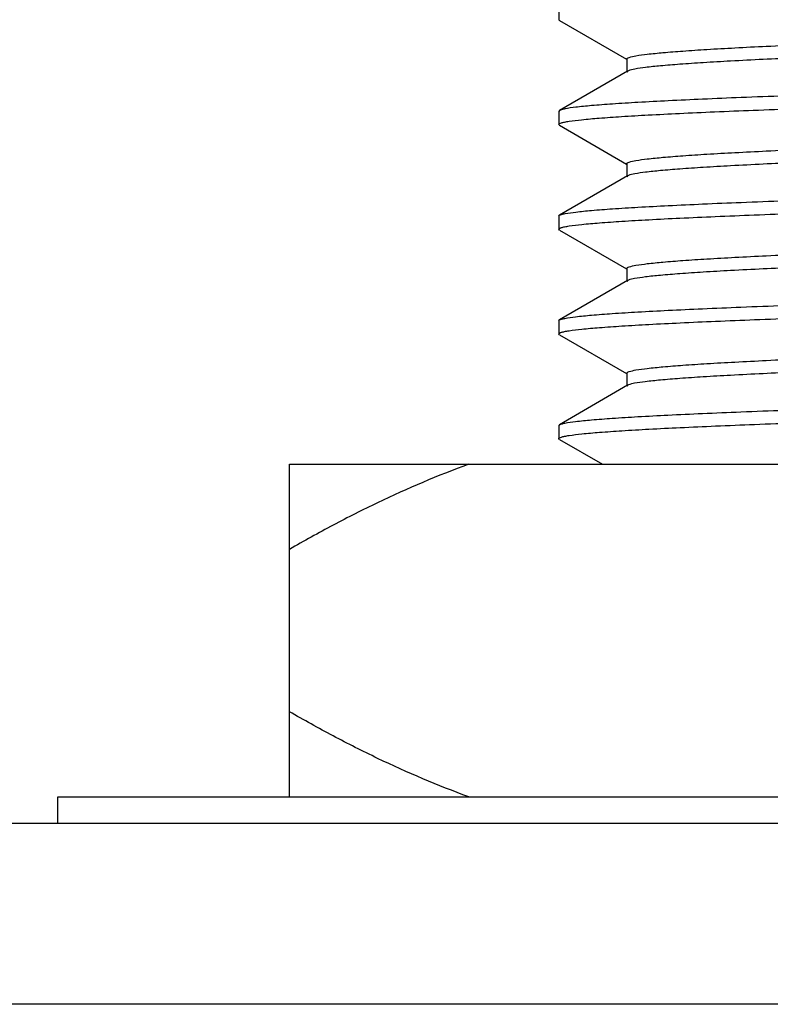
# Model space of a CAD drawing. Header units: inches. Extents: x 0 to 34, y 0 to 22.
# Tile 8 of 168: x 6.144 to 6.285, y 12.42 to 12.605. Entities that reach past the tile are written whole.
import ezdxf

# ---------------------------------------------------------------- set-up
doc = ezdxf.new("R2010")
doc.units = ezdxf.units.IN
doc.header["$LTSCALE"] = 1.87
doc.header["$MEASUREMENT"] = 0
doc.layers.get('0').update_dxf_attribs({"linetype": 'CONTINUOUS'})
doc.layers.add('02___PRT_ALL_AXES', color=7, linetype='CONTINUOUS')

msp = doc.modelspace()

# ---------------------------------------------------------------- linework, layer by layer
at = {"color": 6, "linetype": 'CONTINUOUS'}
for p, q in [((6.2454819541, 12.6073689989), (6.2454819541, 12.6049083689)), ((6.2456188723, 12.6047503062), (6.2454819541, 12.6049083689)), ((6.2456188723, 12.6047503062), (6.2582290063, 12.5974592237)), ((6.2582674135, 12.5975256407), (6.2582674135, 12.5950650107)), ((6.2584261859, 12.5952441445), (6.2456276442, 12.5878434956)), ((6.2584261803, 12.5952470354), (6.2582674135, 12.5950650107)), ((6.258583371, 12.595321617), (6.2584271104, 12.5952473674)), ((6.2456276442, 12.5878434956), (6.2454894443, 12.5876836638)), ((6.2454894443, 12.5876836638), (6.2454894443, 12.5852230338)), ((6.2456278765, 12.5850630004), (6.2454894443, 12.5852230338)), ((6.2456278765, 12.5850630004), (6.2582300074, 12.5777759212)), ((6.2582674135, 12.5778406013), (6.2582674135, 12.5753799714)), ((6.2584263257, 12.5755610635), (6.2456243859, 12.5681586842)), ((6.2584263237, 12.5755620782), (6.2582674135, 12.5753799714)), ((6.2585834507, 12.5756373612), (6.2584272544, 12.5755630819)), ((6.245486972, 12.5679996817), (6.2456243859, 12.5681586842)), ((6.245486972, 12.5679996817), (6.245486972, 12.5655390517)), ((6.2456252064, 12.565379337), (6.245486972, 12.5655390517)), ((6.2456252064, 12.565379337), (6.2582300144, 12.5580908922)), ((6.2582674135, 12.5581555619), (6.2582674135, 12.555694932)), ((6.2584229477, 12.5558710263), (6.2456262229, 12.548471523)), ((6.2584229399, 12.555875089), (6.2582674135, 12.555694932)), ((6.2585815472, 12.5559494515), (6.2584238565, 12.5558742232)), ((6.245487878, 12.5483116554), (6.2456262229, 12.548471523)), ((6.245487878, 12.5483116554), (6.245487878, 12.5458510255)), ((6.2456255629, 12.5456917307), (6.245487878, 12.5458510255)), ((6.2456255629, 12.5456917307), (6.2582289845, 12.538404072)), ((6.2582674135, 12.5384705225), (6.2582674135, 12.5360098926)), ((6.2584215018, 12.5361888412), (6.245617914, 12.5287859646)), ((6.258421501, 12.5361892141), (6.2582674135, 12.5360098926)), ((6.2585807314, 12.5362656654), (6.2584224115, 12.5361897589)), ((6.2454819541, 12.5286288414), (6.245617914, 12.5287859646)), ((6.2454819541, 12.5286288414), (6.2454819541, 12.5261682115)), ((6.2456188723, 12.5260101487), (6.2454819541, 12.5261682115)), ((6.2456188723, 12.5260101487), (6.2536772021, 12.5213511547))]:
    msp.add_line(p, q, dxfattribs=at)
at = {"color": 7, "linetype": 'CONTINUOUS'}
msp.add_line((6.5226221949, 12.4538036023), (5.3143790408, 12.4538176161), dxfattribs=at)
at = {"color": 3, "linetype": 'CONTINUOUS'}
msp.add_line((8.1170814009, 12.4198511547), (5.0670814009, 12.4198511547), dxfattribs=at)
at = {"color": 6, "linetype": 'CONTINUOUS'}
for points, knots in [([(6.2582674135, 12.5975256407), (6.2582674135, 12.597586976), (6.2584245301, 12.5977300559), (6.2589877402, 12.5979321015), (6.2602622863, 12.5981945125), (6.2623786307, 12.5984681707), (6.2653315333, 12.5987591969), (6.2690710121, 12.5990502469), (6.2735736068, 12.5993448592), (6.2787949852, 12.599640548), (6.2870516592, 12.6000558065), (6.2987638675, 12.6005606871), (6.3141768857, 12.601145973), (6.3309819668, 12.6017330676), (6.348566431, 12.6023212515), (6.3662893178, 12.6029095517), (6.3835044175, 12.6034972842), (6.3995840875, 12.6040832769), (6.4139421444, 12.6046667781), (6.4245855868, 12.6051726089), (6.4318521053, 12.6055921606), (6.4362459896, 12.6058855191), (6.4398725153, 12.606178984), (6.4427051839, 12.606461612), (6.4447063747, 12.6067507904), (6.4457716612, 12.6069625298), (6.4461419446, 12.6071133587)], [0, 0, 0, 0, 0.0009771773, 0.002866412, 0.0098753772, 0.0212963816, 0.0370680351, 0.0570517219, 0.0810854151, 0.1089420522, 0.1403738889, 0.2127924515, 0.295710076, 0.3861061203, 0.4806895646, 0.5760175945, 0.6686177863, 0.7551156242, 0.8323637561, 0.8975553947, 0.9248702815, 0.9483264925, 0.9677055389, 0.982851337, 0.9936301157, 1, 1, 1, 1]), ([(6.4464563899, 12.6049075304), (6.4464563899, 12.6048463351), (6.4462989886, 12.604703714), (6.4457363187, 12.6045017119), (6.4444616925, 12.6042388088), (6.4423457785, 12.6039648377), (6.4393931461, 12.603673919), (6.4356541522, 12.6033830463), (6.4311520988, 12.6030884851), (6.4259313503, 12.6027927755), (6.4176756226, 12.6023774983), (6.4059646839, 12.6018726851), (6.390553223, 12.6012874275), (6.3737496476, 12.6007003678), (6.3561665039, 12.600112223), (6.3384446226, 12.5995239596), (6.3212300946, 12.5989362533), (6.3051504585, 12.598350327), (6.290791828, 12.5977667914), (6.2801474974, 12.5972610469), (6.2728799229, 12.5968416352), (6.2684849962, 12.596548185), (6.2648572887, 12.5962544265), (6.2620233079, 12.5959716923), (6.2600206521, 12.5956832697), (6.2589541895, 12.5954724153), (6.258583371, 12.595321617)], [0, 0, 0, 0, 0.0009749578, 0.0028637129, 0.0098723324, 0.0212923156, 0.0370621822, 0.0570435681, 0.0810745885, 0.1089282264, 0.1403567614, 0.2127680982, 0.2956781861, 0.3860670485, 0.480644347, 0.5759679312, 0.668565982, 0.7550644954, 0.8323165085, 0.8975154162, 0.9248352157, 0.9482972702, 0.9676830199, 0.9828361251, 0.9936223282, 1, 1, 1, 1]), ([(6.459238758, 12.5975239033), (6.4592384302, 12.597458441), (6.4590453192, 12.5973125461), (6.4586717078, 12.5971972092), (6.4580330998, 12.5970438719), (6.4567166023, 12.5968298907), (6.454452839, 12.5965699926), (6.4510370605, 12.5962796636), (6.4467016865, 12.5959842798), (6.4414900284, 12.5956869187), (6.4354478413, 12.5953884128), (6.428630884, 12.5950890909), (6.4211023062, 12.5947891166), (6.4098520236, 12.5943757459), (6.3945882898, 12.5938689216), (6.3752380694, 12.5932759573), (6.3550381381, 12.5926824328), (6.3347381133, 12.5920885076), (6.3150931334, 12.5914954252), (6.2968339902, 12.590904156), (6.2827985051, 12.590394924), (6.2727666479, 12.5899774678), (6.2663073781, 12.5896782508), (6.2606496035, 12.5893805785), (6.2558471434, 12.589083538), (6.2519433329, 12.5887916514), (6.2489780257, 12.5884999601), (6.2470992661, 12.5882512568), (6.2460934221, 12.5880247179), (6.2457504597, 12.5879124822), (6.2456297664, 12.5878435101)], [0, 0, 0, 0, 0.0009176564, 0.0028060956, 0.0058088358, 0.0099449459, 0.0215934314, 0.0376684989, 0.058031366, 0.0824920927, 0.1108476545, 0.1428313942, 0.1781438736, 0.2164660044, 0.3006432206, 0.3922269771, 0.4878430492, 0.583926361, 0.6769128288, 0.7633501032, 0.8400154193, 0.8737895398, 0.9040969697, 0.930658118, 0.9532071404, 0.9715493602, 0.9855196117, 0.9949988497, 0.9980513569, 1, 1, 1, 1]), ([(6.24548801, 12.585223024), (6.245488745, 12.5852869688), (6.2456737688, 12.5854294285), (6.2460343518, 12.5855435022), (6.2466464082, 12.5856937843), (6.2479086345, 12.585904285), (6.2500816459, 12.5861592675), (6.2533653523, 12.5864438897), (6.2575398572, 12.5867337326), (6.2625641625, 12.5870252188), (6.2683944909, 12.5873180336), (6.274977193, 12.5876118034), (6.2822521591, 12.5879060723), (6.2931439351, 12.5883121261), (6.3079583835, 12.588809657), (6.3267946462, 12.5893913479), (6.346547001, 12.5899742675), (6.3665073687, 12.590557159), (6.3859618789, 12.5911396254), (6.4042148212, 12.5917209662), (6.4206127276, 12.5922986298), (6.434567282, 12.5928729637), (6.4444316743, 12.5933731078), (6.4507342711, 12.5937971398), (6.4541709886, 12.5940813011), (6.4566944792, 12.5943659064), (6.4580708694, 12.5945804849), (6.4585923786, 12.5947193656)], [0, 0, 0, 0, 0.000898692, 0.0027269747, 0.0056171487, 0.0095906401, 0.0207924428, 0.0362881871, 0.055939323, 0.0795848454, 0.107018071, 0.1379755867, 0.1721853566, 0.2093381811, 0.2911465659, 0.3804931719, 0.4741748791, 0.5688520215, 0.6611207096, 0.7476961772, 0.8254952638, 0.8917054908, 0.9439706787, 0.9642886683, 0.9804823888, 0.9924156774, 1, 1, 1, 1]), ([(6.2582674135, 12.5778406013), (6.2582674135, 12.5779019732), (6.2584244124, 12.5780451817), (6.2589877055, 12.5782472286), (6.2602620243, 12.5785094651), (6.2623781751, 12.5787830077), (6.2653307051, 12.5790740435), (6.2690697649, 12.5793651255), (6.2735718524, 12.5796597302), (6.278792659, 12.5799553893), (6.2870484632, 12.5803706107), (6.2987595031, 12.5808754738), (6.3141710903, 12.5814607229), (6.3309747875, 12.5820477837), (6.3485580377, 12.5826359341), (6.3662800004, 12.583224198), (6.3834945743, 12.5838119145), (6.3995742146, 12.584397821), (6.4139327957, 12.5849814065), (6.4245770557, 12.5854871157), (6.431844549, 12.585906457), (6.4362393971, 12.58619998), (6.4398669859, 12.5864939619), (6.4427008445, 12.5867767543), (6.4447033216, 12.5870646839), (6.4457698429, 12.5872748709), (6.4461405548, 12.5874257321)], [0, 0, 0, 0, 0.0009777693, 0.0028669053, 0.0098749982, 0.0212947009, 0.0370646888, 0.0570463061, 0.0810775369, 0.1089313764, 0.1403601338, 0.2127719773, 0.2956825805, 0.38607192, 0.4806496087, 0.5759734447, 0.668571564, 0.7550699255, 0.8323215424, 0.8975197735, 0.9248391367, 0.9483007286, 0.9676859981, 0.9828384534, 0.9936235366, 1, 1, 1, 1]), ([(6.4464563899, 12.5852224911), (6.4464563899, 12.585161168), (6.4462992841, 12.5850181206), (6.4457361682, 12.5848160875), (6.4444617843, 12.5845536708), (6.4423457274, 12.5842800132), (6.4393932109, 12.5839890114), (6.4356542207, 12.5836979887), (6.4311522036, 12.5834033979), (6.4259314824, 12.5831077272), (6.4176758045, 12.5826924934), (6.4059649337, 12.5821876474), (6.3905535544, 12.5816024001), (6.3737500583, 12.5810153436), (6.3561669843, 12.5804271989), (6.3384451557, 12.5798389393), (6.3212306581, 12.5792512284), (6.3051510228, 12.5786653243), (6.2907923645, 12.5780817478), (6.2801479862, 12.5775760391), (6.2728803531, 12.5771566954), (6.2684853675, 12.576863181), (6.2648576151, 12.5765692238), (6.2620235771, 12.5762864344), (6.2600208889, 12.5759984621), (6.2589542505, 12.5757882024), (6.2585834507, 12.5756373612)], [0, 0, 0, 0, 0.0009769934, 0.002866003, 0.0098741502, 0.0212937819, 0.0370635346, 0.0570448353, 0.0810757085, 0.1089291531, 0.1403574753, 0.2127683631, 0.2956779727, 0.3860663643, 0.4806432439, 0.5759665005, 0.6685643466, 0.7550628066, 0.8323149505, 0.8975141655, 0.9248341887, 0.948296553, 0.9676826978, 0.9828361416, 0.9936223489, 1, 1, 1, 1]), ([(6.2456262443, 12.5681586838), (6.2457476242, 12.5682276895), (6.2460921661, 12.5683398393), (6.2471012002, 12.5685662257), (6.248982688, 12.5688148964), (6.2519493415, 12.5691068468), (6.2558521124, 12.5693988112), (6.2606531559, 12.569695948), (6.2663105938, 12.5699935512), (6.2727708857, 12.5702926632), (6.282804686, 12.5707100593), (6.2968416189, 12.5712192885), (6.315102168, 12.5718107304), (6.3347484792, 12.5724037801), (6.3550500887, 12.5729976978), (6.3752514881, 12.573591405), (6.3946014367, 12.5741841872), (6.409864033, 12.5746911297), (6.4211128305, 12.5751046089), (6.4286412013, 12.5754045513), (6.4354583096, 12.5757037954), (6.441499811, 12.5760022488), (6.4467096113, 12.576299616), (6.4510425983, 12.5765950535), (6.4544563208, 12.5768853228), (6.4567185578, 12.5771452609), (6.4580339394, 12.5773591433), (6.4586710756, 12.5775127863), (6.4590437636, 12.5776278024), (6.4592352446, 12.5777745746), (6.4592350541, 12.5778397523)], [0, 0, 0, 0, 0.0019572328, 0.0050220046, 0.0145235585, 0.0284975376, 0.0468325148, 0.0693705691, 0.0959299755, 0.1262451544, 0.1600272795, 0.236703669, 0.3231416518, 0.4161354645, 0.5122286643, 0.6078489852, 0.6994385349, 0.7836011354, 0.8219156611, 0.8572292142, 0.8892163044, 0.9175692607, 0.942019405, 0.9623692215, 0.9784345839, 0.9900765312, 0.9942083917, 0.9972051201, 0.9990863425, 1, 1, 1, 1]), ([(6.2454847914, 12.5655390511), (6.2454860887, 12.5656035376), (6.2456740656, 12.5657455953), (6.246037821, 12.5658602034), (6.2466555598, 12.566010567), (6.2479265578, 12.5662214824), (6.2501117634, 12.5664768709), (6.2534107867, 12.5667622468), (6.2576022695, 12.5670527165), (6.2626463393, 12.5673447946), (6.26849976, 12.5676380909), (6.2751084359, 12.5679323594), (6.2824112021, 12.5682271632), (6.2933408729, 12.5686339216), (6.3082016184, 12.5691324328), (6.3270903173, 12.5697152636), (6.3468874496, 12.5702990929), (6.3668811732, 12.5708831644), (6.3863530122, 12.571466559), (6.4046043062, 12.5720487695), (6.4209808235, 12.5726276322), (6.4348918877, 12.5732026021), (6.4447062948, 12.5737033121), (6.4509561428, 12.5741287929), (6.4543457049, 12.574412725), (6.4568168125, 12.5746980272), (6.458157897, 12.57491175), (6.4586593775, 12.5750532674)], [0, 0, 0, 0, 0.0009061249, 0.0027520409, 0.0056667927, 0.0096695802, 0.0209360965, 0.0364970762, 0.0562186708, 0.0799471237, 0.1074810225, 0.1385517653, 0.1728814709, 0.210157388, 0.2922038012, 0.3817700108, 0.4756421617, 0.570445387, 0.6627724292, 0.7493155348, 0.8269799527, 0.8929800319, 0.9449147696, 0.965024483, 0.9809908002, 0.9926797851, 1, 1, 1, 1]), ([(6.2582674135, 12.5581555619), (6.2582674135, 12.5582167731), (6.2584247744, 12.558359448), (6.258987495, 12.558561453), (6.2602620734, 12.5588242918), (6.2623779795, 12.5590982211), (6.2653305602, 12.5593891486), (6.2690695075, 12.5596800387), (6.2735715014, 12.5599746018), (6.2787921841, 12.5602703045), (6.287047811, 12.5606855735), (6.2987586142, 12.5611903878), (6.3141699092, 12.5617756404), (6.3309733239, 12.562362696), (6.3485563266, 12.5629508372), (6.3662781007, 12.5635390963), (6.3834925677, 12.5641268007), (6.3995722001, 12.5647127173), (6.4139308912, 12.5652962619), (6.4245753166, 12.565801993), (6.431843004, 12.5662213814), (6.4362380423, 12.5665148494), (6.4398658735, 12.5668086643), (6.4426999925, 12.5670914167), (6.4447027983, 12.5673797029), (6.4457694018, 12.5675903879), (6.446140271, 12.5677411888)], [0, 0, 0, 0, 0.0009752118, 0.0028639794, 0.0098724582, 0.0212922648, 0.0370619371, 0.0570430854, 0.0810738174, 0.1089271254, 0.1403552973, 0.2127658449, 0.2956751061, 0.3860631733, 0.4806397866, 0.5759628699, 0.6685606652, 0.755059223, 0.8323116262, 0.8975112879, 0.9248316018, 0.9482942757, 0.9676807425, 0.9828346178, 0.993621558, 1, 1, 1, 1]), ([(6.4464563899, 12.5655374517), (6.4464563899, 12.5654760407), (6.4462994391, 12.5653327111), (6.4457359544, 12.5651306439), (6.4444615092, 12.5648685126), (6.4423450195, 12.5645950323), (6.4393920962, 12.5643039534), (6.4356525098, 12.5640128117), (6.4311498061, 12.5637181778), (6.4259282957, 12.5634225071), (6.4176714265, 12.5630072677), (6.4059589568, 12.5625023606), (6.390545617, 12.561917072), (6.373740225, 12.5613299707), (6.3561554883, 12.5607417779), (6.3384323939, 12.5601534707), (6.3212171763, 12.5595657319), (6.3051374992, 12.5589797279), (6.290779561, 12.5583962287), (6.2801363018, 12.5578903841), (6.2728700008, 12.5574708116), (6.2684763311, 12.5571774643), (6.2648500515, 12.5568840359), (6.2620176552, 12.5566014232), (6.2600167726, 12.5563121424), (6.258951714, 12.5561002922), (6.2585815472, 12.5559494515)], [0, 0, 0, 0, 0.0009783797, 0.0028678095, 0.0098766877, 0.0212977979, 0.0370698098, 0.0570539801, 0.0810882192, 0.1089454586, 0.1403779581, 0.2127979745, 0.2957171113, 0.386114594, 0.4806992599, 0.5760281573, 0.6686287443, 0.7551263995, 0.8323736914, 0.8975637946, 0.9248776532, 0.9483326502, 0.9677103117, 0.9828545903, 0.9936317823, 1, 1, 1, 1]), ([(6.2456253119, 12.5484715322), (6.2457443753, 12.5485407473), (6.2460849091, 12.5486529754), (6.2470860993, 12.5488797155), (6.2489609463, 12.5491282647), (6.2519231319, 12.5494200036), (6.2558254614, 12.5497117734), (6.2606261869, 12.5500089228), (6.2662810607, 12.5503067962), (6.2727371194, 12.5506061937), (6.282768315, 12.5510238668), (6.2968069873, 12.5515330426), (6.3150725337, 12.552124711), (6.3347248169, 12.5527180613), (6.3550319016, 12.5533121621), (6.3752387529, 12.5539058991), (6.3945955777, 12.5544991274), (6.4098640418, 12.5550060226), (6.4211164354, 12.5554194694), (6.4286445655, 12.5557195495), (6.4354607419, 12.5560190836), (6.4415031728, 12.5563177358), (6.4467161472, 12.5566150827), (6.4510518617, 12.5569104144), (6.4544650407, 12.5572006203), (6.4567244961, 12.5574608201), (6.4580367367, 12.5576748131), (6.4586722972, 12.5578285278), (6.459044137, 12.5579433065), (6.4592354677, 12.558090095), (6.4592350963, 12.5581551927)], [0, 0, 0, 0, 0.0019305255, 0.0049664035, 0.014419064, 0.028375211, 0.046715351, 0.0692585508, 0.0958028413, 0.126091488, 0.1598553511, 0.2365388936, 0.3230104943, 0.4160312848, 0.5121451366, 0.6077919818, 0.6994081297, 0.7836116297, 0.8219388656, 0.857247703, 0.8892225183, 0.9175787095, 0.9420502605, 0.9624192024, 0.9784814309, 0.9900993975, 0.9942194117, 0.9972087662, 0.9990874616, 1, 1, 1, 1]), ([(6.2454893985, 12.5458510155), (6.2454881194, 12.545914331), (6.245671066, 12.5460598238), (6.2460308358, 12.5461724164), (6.2466433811, 12.5463242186), (6.2479113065, 12.5465350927), (6.250098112, 12.5467914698), (6.2534054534, 12.5470768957), (6.2576111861, 12.5473679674), (6.2626715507, 12.5476606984), (6.268541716, 12.5479549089), (6.2751687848, 12.5482500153), (6.2824936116, 12.5485455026), (6.2934598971, 12.5489531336), (6.3083702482, 12.5494527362), (6.327317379, 12.5500370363), (6.3471672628, 12.5506222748), (6.3672032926, 12.5512075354), (6.386704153, 12.5517923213), (6.4049670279, 12.5523759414), (6.4213312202, 12.5529553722), (6.4352065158, 12.5535322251), (6.4449762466, 12.5540338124), (6.4511798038, 12.5544604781), (6.4545239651, 12.5547441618), (6.4569407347, 12.5550304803), (6.4582442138, 12.5552434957), (6.4587245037, 12.555387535)], [0, 0, 0, 0, 0.0008893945, 0.0027098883, 0.0056006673, 0.0095850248, 0.0208444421, 0.0364457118, 0.0562357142, 0.0800374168, 0.1076364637, 0.138778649, 0.1732013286, 0.2105907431, 0.2928970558, 0.3827214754, 0.4768135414, 0.5717929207, 0.6642305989, 0.750809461, 0.8284107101, 0.8941933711, 0.9458474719, 0.9657845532, 0.9815311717, 0.9929579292, 1, 1, 1, 1]), ([(6.2582674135, 12.5384705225), (6.2582674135, 12.5385321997), (6.2584237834, 12.5386764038), (6.2589882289, 12.5388785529), (6.260262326, 12.5391396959), (6.2623793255, 12.5394125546), (6.2653323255, 12.5397038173), (6.2690722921, 12.539995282), (6.2735753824, 12.5402899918), (6.2787973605, 12.5405855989), (6.2870549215, 12.5410007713), (6.2987683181, 12.5415057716), (6.3141827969, 12.54209107), (6.33098929, 12.5426781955), (6.3485749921, 12.5432664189), (6.3662988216, 12.5438547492), (6.383514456, 12.5444425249), (6.3995941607, 12.5450285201), (6.4139516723, 12.5456121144), (6.4245942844, 12.5461179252), (6.4318598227, 12.5465374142), (6.4362527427, 12.5468308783), (6.4398781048, 12.5471246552), (6.4427095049, 12.5474073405), (6.4447091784, 12.5476959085), (6.4457737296, 12.5479067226), (6.4461433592, 12.5480577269)], [0, 0, 0, 0, 0.0009826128, 0.0028727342, 0.0098813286, 0.0213028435, 0.0370761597, 0.0570620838, 0.0810983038, 0.1089577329, 0.1403926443, 0.2128179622, 0.2957426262, 0.3861453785, 0.4807345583, 0.5760667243, 0.6686688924, 0.7551660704, 0.8324105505, 0.8975953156, 0.9249055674, 0.948356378, 0.9677293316, 0.9828681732, 0.9936387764, 1, 1, 1, 1]), ([(6.4464563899, 12.5458524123), (6.4464563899, 12.545790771), (6.4462999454, 12.5456466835), (6.4457356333, 12.5454445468), (6.4444615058, 12.5451832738), (6.4423445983, 12.5449103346), (6.4393916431, 12.5446190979), (6.4356517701, 12.5443276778), (6.4311487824, 12.5440329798), (6.4259269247, 12.5437373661), (6.4176695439, 12.5433221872), (6.4059563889, 12.5428172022), (6.3905422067, 12.5422319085), (6.3737360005, 12.5416447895), (6.3561505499, 12.5410565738), (6.3384269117, 12.5404682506), (6.3212113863, 12.5398804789), (6.3051316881, 12.5392944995), (6.2907740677, 12.5387108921), (6.2801312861, 12.538205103), (6.2728655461, 12.5377856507), (6.2684724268, 12.5374921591), (6.2648468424, 12.537198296), (6.2620151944, 12.5369155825), (6.2600152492, 12.5366272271), (6.258950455, 12.5364166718), (6.2585807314, 12.5362656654)], [0, 0, 0, 0, 0.0009820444, 0.002872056, 0.009880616, 0.0213019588, 0.0370749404, 0.0570604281, 0.0810961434, 0.1089550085, 0.1403892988, 0.2128132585, 0.295736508, 0.3861379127, 0.4807259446, 0.5760572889, 0.6686590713, 0.7551563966, 0.8324016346, 0.8975877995, 0.9248989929, 0.9483509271, 0.9677251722, 0.9828654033, 0.9936373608, 1, 1, 1, 1]), ([(6.2456180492, 12.5287859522), (6.2457378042, 12.5288552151), (6.2460799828, 12.5289673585), (6.2470846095, 12.5291939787), (6.2489623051, 12.5294424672), (6.2519248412, 12.5297345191), (6.2558241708, 12.5300266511), (6.2606213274, 12.5303239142), (6.2662746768, 12.530621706), (6.272731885, 12.5309210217), (6.2827662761, 12.5313386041), (6.2968069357, 12.5318478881), (6.3150741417, 12.5324398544), (6.3347282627, 12.5330331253), (6.355039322, 12.53362725), (6.3752523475, 12.5342214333), (6.3946132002, 12.5348144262), (6.4098837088, 12.5353216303), (6.4211357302, 12.535735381), (6.4286652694, 12.5360355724), (6.4354840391, 12.5363351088), (6.4415276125, 12.5366337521), (6.4467385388, 12.5369311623), (6.451069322, 12.5372265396), (6.4544763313, 12.5375168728), (6.4567307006, 12.5377771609), (6.4580397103, 12.537991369), (6.4586741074, 12.538145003), (6.4590455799, 12.5382601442), (6.4592371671, 12.5384064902), (6.4592370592, 12.5384717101)], [0, 0, 0, 0, 0.001939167, 0.0049878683, 0.014465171, 0.0284227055, 0.0467401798, 0.0692608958, 0.0957975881, 0.1260915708, 0.1598699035, 0.2365723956, 0.3230301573, 0.416058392, 0.5121927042, 0.6078553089, 0.6995099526, 0.7837040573, 0.8220219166, 0.8573378, 0.8893302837, 0.9176940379, 0.9421527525, 0.962495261, 0.9785252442, 0.9901137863, 0.99422351, 0.9972073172, 0.9990858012, 1, 1, 1, 1]), ([(6.2454817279, 12.5261682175), (6.2454820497, 12.5262324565), (6.2456697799, 12.5263756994), (6.2460332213, 12.526489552), (6.2466518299, 12.5266404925), (6.2479256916, 12.526851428), (6.2501165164, 12.527107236), (6.2534236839, 12.5273929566), (6.2576248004, 12.5276839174), (6.262679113, 12.5279763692), (6.2685437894, 12.528270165), (6.2751658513, 12.5285648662), (6.2824850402, 12.5288600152), (6.2934396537, 12.5292672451), (6.3083314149, 12.5297664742), (6.3272559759, 12.5303502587), (6.3470847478, 12.530934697), (6.3671052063, 12.5315197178), (6.3865952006, 12.5321039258), (6.4048521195, 12.5326868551), (6.4212189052, 12.5332664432), (6.4351055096, 12.5338425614), (6.4448909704, 12.5343436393), (6.4511086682, 12.5347698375), (6.4544646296, 12.5350536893), (6.4568969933, 12.5353396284), (6.4582114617, 12.5355533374), (6.458698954, 12.5356960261)], [0, 0, 0, 0, 0.0009022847, 0.0027468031, 0.00566439, 0.0096744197, 0.0209684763, 0.0365660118, 0.0563286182, 0.080102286, 0.1076789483, 0.1388025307, 0.1732050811, 0.210564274, 0.2927724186, 0.3824851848, 0.476496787, 0.5713996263, 0.6638039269, 0.7503675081, 0.8279592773, 0.8938264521, 0.945583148, 0.9655679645, 0.9813697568, 0.9928656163, 1, 1, 1, 1])]:
    msp.add_open_spline(points, degree=3, knots=knots, dxfattribs=at)
at = {"layer": '02___PRT_ALL_AXES', "color": 7, "linetype": 'CONTINUOUS'}
for p, q in [((6.1948619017, 12.4588511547), (6.1948619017, 12.5213511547)), ((6.1948619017, 12.5213511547), (6.5098619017, 12.5213511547)), ((6.1513619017, 12.4538079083), (6.1513619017, 12.4588511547)), ((6.1513619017, 12.4588511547), (6.3376222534, 12.4588511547))]:
    msp.add_line(p, q, dxfattribs=at)
for points in [[(6.2285697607, 12.5213511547), (6.2227431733, 12.5192414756), (6.2141548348, 12.5155773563), (6.2030448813, 12.5099545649), (6.1975755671, 12.5069178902), (6.1948619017, 12.5053511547)], [(6.2285697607, 12.4588511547), (6.2227431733, 12.4609608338), (6.2141548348, 12.4646249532), (6.2030448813, 12.4702477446), (6.1975755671, 12.4732844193), (6.1948619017, 12.4748511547)]]:
    msp.add_open_spline(points, degree=3, knots=[0, 0, 0, 0, 0.4977070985, 0.748328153, 1, 1, 1, 1], dxfattribs=at)

doc.saveas('drawing.dxf')
